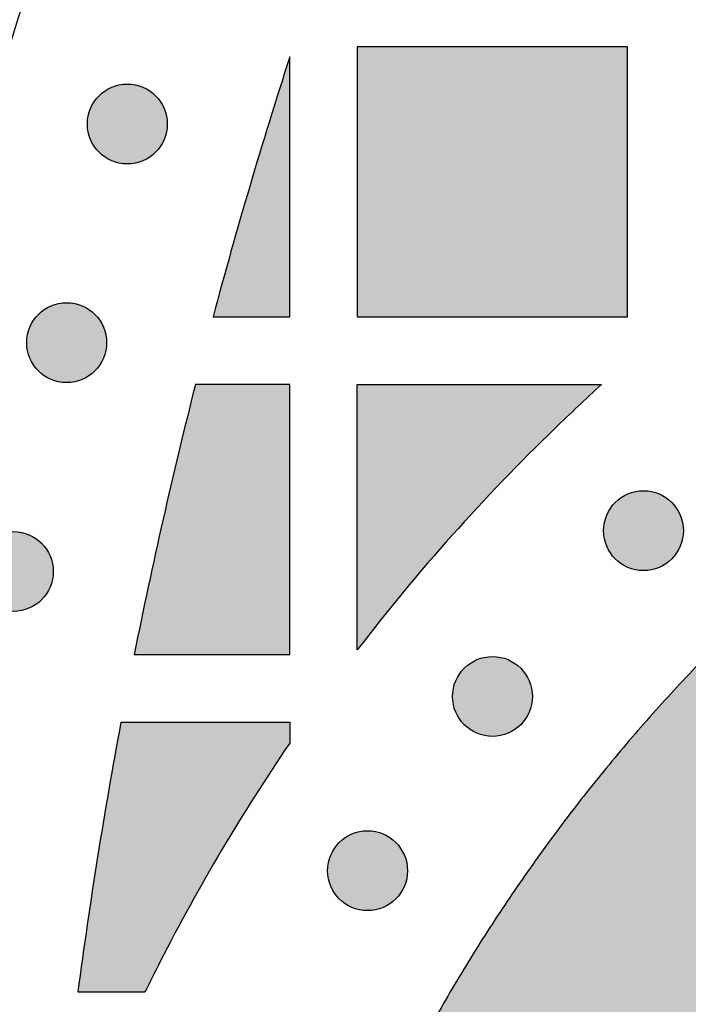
# Model space of a CAD drawing. Header units: millimetres. Extents: x -3873 to -97, y 912 to 4165.
# Tile 138 of 256: x -3567 to -3537, y 1489 to 1533. Entities that reach past the tile are written whole.
import ezdxf

# ---------------------------------------------------------------- set-up
doc = ezdxf.new("R2010")
doc.units = ezdxf.units.MM
doc.layers.add('pattern', color=7, linetype='Continuous', true_color=0x000000)

msp = doc.modelspace()

# ---------------------------------------------------------------- hatches: boundary and pattern name
at = {"layer": 'pattern'}
for points in [[(-3551.608, 1519.425), (-3539.608, 1519.425), (-3539.608, 1531.425), (-3551.608, 1531.425)], [(-3558.015, 1519.425), (-3554.608, 1519.425), (-3554.608, 1530.982), (-3556.385, 1525.225)], [(-3560.565, 1529.253), (-3560.593, 1529.281), (-3560.622, 1529.308), (-3560.652, 1529.334), (-3560.683, 1529.361), (-3560.715, 1529.386), (-3560.747, 1529.412), (-3560.78, 1529.436), (-3560.814, 1529.46), (-3560.849, 1529.484), (-3560.885, 1529.506), (-3560.922, 1529.528), (-3560.959, 1529.55), (-3560.997, 1529.57), (-3561.036, 1529.59), (-3561.075, 1529.609), (-3561.115, 1529.627), (-3561.156, 1529.644), (-3561.197, 1529.66), (-3561.239, 1529.675), (-3561.282, 1529.689), (-3561.325, 1529.702), (-3561.368, 1529.714), (-3561.412, 1529.725), (-3561.456, 1529.735), (-3561.501, 1529.744), (-3561.546, 1529.751), (-3561.591, 1529.758), (-3561.637, 1529.763), (-3561.682, 1529.767), (-3561.728, 1529.77), (-3561.774, 1529.772), (-3561.82, 1529.773), (-3561.866, 1529.772), (-3561.912, 1529.77), (-3561.957, 1529.767), (-3562.003, 1529.763), (-3562.048, 1529.758), (-3562.094, 1529.751), (-3562.139, 1529.744), (-3562.183, 1529.735), (-3562.228, 1529.725), (-3562.272, 1529.714), (-3562.315, 1529.702), (-3562.358, 1529.689), (-3562.4, 1529.675), (-3562.442, 1529.66), (-3562.484, 1529.644), (-3562.524, 1529.627), (-3562.565, 1529.609), (-3562.604, 1529.59), (-3562.643, 1529.57), (-3562.681, 1529.55), (-3562.718, 1529.528), (-3562.755, 1529.506), (-3562.79, 1529.484), (-3562.825, 1529.46), (-3562.859, 1529.436), (-3562.893, 1529.412), (-3562.925, 1529.386), (-3562.957, 1529.361), (-3562.987, 1529.334), (-3563.017, 1529.308), (-3563.046, 1529.281), (-3563.074, 1529.253), (-3563.102, 1529.225), (-3563.129, 1529.196), (-3563.156, 1529.166), (-3563.182, 1529.135), (-3563.208, 1529.104), (-3563.233, 1529.071), (-3563.258, 1529.038), (-3563.282, 1529.004), (-3563.305, 1528.969), (-3563.328, 1528.933), (-3563.35, 1528.897), (-3563.371, 1528.859), (-3563.392, 1528.821), (-3563.411, 1528.783), (-3563.43, 1528.743), (-3563.448, 1528.703), (-3563.465, 1528.662), (-3563.481, 1528.621), (-3563.496, 1528.579), (-3563.51, 1528.537), (-3563.524, 1528.494), (-3563.536, 1528.45), (-3563.547, 1528.406), (-3563.556, 1528.362), (-3563.565, 1528.317), (-3563.573, 1528.272), (-3563.579, 1528.227), (-3563.585, 1528.182), (-3563.589, 1528.136), (-3563.592, 1528.09), (-3563.593, 1528.044), (-3563.594, 1527.998), (-3563.593, 1527.952), (-3563.592, 1527.907), (-3563.589, 1527.861), (-3563.585, 1527.815), (-3563.579, 1527.77), (-3563.573, 1527.724), (-3563.565, 1527.679), (-3563.556, 1527.635), (-3563.547, 1527.59), (-3563.536, 1527.547), (-3563.524, 1527.503), (-3563.51, 1527.46), (-3563.496, 1527.418), (-3563.481, 1527.376), (-3563.465, 1527.334), (-3563.448, 1527.294), (-3563.43, 1527.254), (-3563.411, 1527.214), (-3563.392, 1527.175), (-3563.371, 1527.137), (-3563.35, 1527.1), (-3563.328, 1527.064), (-3563.305, 1527.028), (-3563.282, 1526.993), (-3563.258, 1526.959), (-3563.233, 1526.926), (-3563.208, 1526.893), (-3563.182, 1526.862), (-3563.156, 1526.831), (-3563.129, 1526.801), (-3563.102, 1526.772), (-3563.074, 1526.744), (-3563.046, 1526.716), (-3563.017, 1526.689), (-3562.987, 1526.662), (-3562.957, 1526.636), (-3562.925, 1526.61), (-3562.893, 1526.585), (-3562.859, 1526.56), (-3562.825, 1526.536), (-3562.79, 1526.513), (-3562.755, 1526.49), (-3562.718, 1526.468), (-3562.681, 1526.447), (-3562.643, 1526.426), (-3562.604, 1526.407), (-3562.565, 1526.388), (-3562.524, 1526.37), (-3562.484, 1526.353), (-3562.442, 1526.337), (-3562.4, 1526.322), (-3562.358, 1526.308), (-3562.315, 1526.295), (-3562.272, 1526.283), (-3562.228, 1526.272), (-3562.183, 1526.262), (-3562.139, 1526.253), (-3562.094, 1526.245), (-3562.048, 1526.239), (-3562.003, 1526.234), (-3561.957, 1526.229), (-3561.912, 1526.226), (-3561.866, 1526.225), (-3561.82, 1526.224), (-3561.774, 1526.225), (-3561.728, 1526.226), (-3561.682, 1526.229), (-3561.637, 1526.234), (-3561.591, 1526.239), (-3561.546, 1526.245), (-3561.501, 1526.253), (-3561.456, 1526.262), (-3561.412, 1526.272), (-3561.368, 1526.283), (-3561.325, 1526.295), (-3561.282, 1526.308), (-3561.239, 1526.322), (-3561.197, 1526.337), (-3561.156, 1526.353), (-3561.115, 1526.37), (-3561.075, 1526.388), (-3561.036, 1526.407), (-3560.997, 1526.426), (-3560.959, 1526.447), (-3560.922, 1526.468), (-3560.885, 1526.49), (-3560.849, 1526.513), (-3560.814, 1526.536), (-3560.78, 1526.56), (-3560.747, 1526.585), (-3560.715, 1526.61), (-3560.683, 1526.636), (-3560.652, 1526.662), (-3560.622, 1526.689), (-3560.593, 1526.716), (-3560.565, 1526.744), (-3560.538, 1526.772), (-3560.51, 1526.801), (-3560.484, 1526.831), (-3560.458, 1526.862), (-3560.432, 1526.893), (-3560.407, 1526.926), (-3560.382, 1526.959), (-3560.358, 1526.993), (-3560.334, 1527.028), (-3560.312, 1527.064), (-3560.29, 1527.1), (-3560.268, 1527.137), (-3560.248, 1527.175), (-3560.228, 1527.214), (-3560.209, 1527.254), (-3560.191, 1527.294), (-3560.174, 1527.334), (-3560.158, 1527.376), (-3560.143, 1527.418), (-3560.129, 1527.46), (-3560.116, 1527.503), (-3560.104, 1527.547), (-3560.093, 1527.59), (-3560.083, 1527.635), (-3560.074, 1527.679), (-3560.067, 1527.724), (-3560.06, 1527.77), (-3560.055, 1527.815), (-3560.051, 1527.861), (-3560.048, 1527.907), (-3560.046, 1527.952), (-3560.045, 1527.998), (-3560.046, 1528.044), (-3560.048, 1528.09), (-3560.051, 1528.136), (-3560.055, 1528.182), (-3560.06, 1528.227), (-3560.067, 1528.272), (-3560.074, 1528.317), (-3560.083, 1528.362), (-3560.093, 1528.406), (-3560.104, 1528.45), (-3560.116, 1528.494), (-3560.129, 1528.537), (-3560.143, 1528.579), (-3560.158, 1528.621), (-3560.174, 1528.662), (-3560.191, 1528.703), (-3560.209, 1528.743), (-3560.228, 1528.783), (-3560.248, 1528.821), (-3560.268, 1528.859), (-3560.29, 1528.897), (-3560.312, 1528.933), (-3560.334, 1528.969), (-3560.358, 1529.004), (-3560.382, 1529.038), (-3560.407, 1529.071), (-3560.432, 1529.104), (-3560.458, 1529.135), (-3560.484, 1529.166), (-3560.51, 1529.196), (-3560.538, 1529.225)], [(-3485.043, 1520.891), (-3501.733, 1527.283), (-3503.988, 1526.338), (-3506.224, 1525.337), (-3508.439, 1524.282), (-3510.631, 1523.172), (-3512.799, 1522.008), (-3514.94, 1520.792), (-3517.052, 1519.524), (-3519.134, 1518.204), (-3521.183, 1516.836), (-3523.199, 1515.419), (-3525.178, 1513.954), (-3527.12, 1512.444), (-3529.024, 1510.889), (-3530.886, 1509.292), (-3532.707, 1507.653), (-3534.485, 1505.975), (-3535.621, 1504.853), (-3536.736, 1503.707), (-3537.828, 1502.536), (-3538.897, 1501.342), (-3539.942, 1500.125), (-3540.962, 1498.886), (-3541.957, 1497.625), (-3542.925, 1496.344), (-3543.867, 1495.043), (-3544.782, 1493.723), (-3545.669, 1492.385), (-3546.527, 1491.03), (-3547.357, 1489.658), (-3548.157, 1488.271), (-3548.927, 1486.87), (-3549.668, 1485.455), (-3550.45, 1483.865), (-3551.187, 1482.245), (-3551.878, 1480.597), (-3552.522, 1478.923), (-3553.118, 1477.226), (-3553.664, 1475.507), (-3554.16, 1473.769), (-3554.605, 1472.014), (-3554.998, 1470.244), (-3555.339, 1468.461), (-3555.628, 1466.669), (-3555.864, 1464.868), (-3556.047, 1463.063), (-3556.178, 1461.254), (-3556.256, 1459.445), (-3556.282, 1457.638), (-3556.257, 1455.83), (-3556.181, 1454.021), (-3556.052, 1452.212), (-3555.87, 1450.407), (-3555.636, 1448.606), (-3555.349, 1446.813), (-3555.009, 1445.03), (-3554.618, 1443.26), (-3554.174, 1441.504), (-3553.68, 1439.766), (-3553.135, 1438.047), (-3552.541, 1436.349), (-3551.898, 1434.675), (-3551.208, 1433.026), (-3550.473, 1431.406), (-3549.692, 1429.814), (-3548.953, 1428.399), (-3548.184, 1426.997), (-3547.385, 1425.61), (-3546.556, 1424.237), (-3545.699, 1422.882), (-3544.813, 1421.543), (-3543.9, 1420.222), (-3542.959, 1418.92), (-3541.992, 1417.638), (-3540.998, 1416.377), (-3539.979, 1415.136), (-3538.935, 1413.918), (-3537.867, 1412.723), (-3536.776, 1411.552), (-3535.662, 1410.404), (-3534.527, 1409.281), (-3532.751, 1407.602), (-3530.931, 1405.961), (-3529.07, 1404.362), (-3527.168, 1402.806), (-3525.227, 1401.294), (-3523.249, 1399.828), (-3521.235, 1398.409), (-3519.187, 1397.039), (-3517.106, 1395.718), (-3514.995, 1394.448), (-3512.855, 1393.229), (-3510.688, 1392.064), (-3508.497, 1390.952), (-3506.283, 1389.894), (-3504.048, 1388.892), (-3501.794, 1387.945), (-3485.099, 1394.322), (-3497.278, 1399.063), (-3499.268, 1399.899), (-3501.241, 1400.784), (-3503.196, 1401.718), (-3505.131, 1402.699), (-3507.044, 1403.728), (-3508.933, 1404.804), (-3510.797, 1405.925), (-3512.634, 1407.092), (-3514.442, 1408.302), (-3516.22, 1409.554), (-3517.967, 1410.849), (-3519.681, 1412.184), (-3521.36, 1413.558), (-3523.003, 1414.969), (-3524.609, 1416.418), (-3526.178, 1417.901), (-3527.137, 1418.85), (-3528.079, 1419.82), (-3529.001, 1420.81), (-3529.904, 1421.821), (-3530.787, 1422.851), (-3531.648, 1423.899), (-3532.488, 1424.966), (-3533.306, 1426.049), (-3534.102, 1427.15), (-3534.874, 1428.267), (-3535.623, 1429.398), (-3536.348, 1430.545), (-3537.048, 1431.705), (-3537.723, 1432.878), (-3538.374, 1434.063), (-3538.999, 1435.259), (-3539.624, 1436.535), (-3540.214, 1437.835), (-3540.767, 1439.158), (-3541.282, 1440.502), (-3541.758, 1441.865), (-3542.195, 1443.246), (-3542.591, 1444.644), (-3542.947, 1446.055), (-3543.261, 1447.479), (-3543.533, 1448.913), (-3543.764, 1450.356), (-3543.952, 1451.806), (-3544.097, 1453.26), (-3544.201, 1454.717), (-3544.262, 1456.175), (-3544.282, 1457.633), (-3544.261, 1459.09), (-3544.198, 1460.548), (-3544.093, 1462.005), (-3543.946, 1463.459), (-3543.757, 1464.908), (-3543.526, 1466.351), (-3543.252, 1467.785), (-3542.937, 1469.209), (-3542.58, 1470.62), (-3542.183, 1472.017), (-3541.745, 1473.398), (-3541.267, 1474.761), (-3540.751, 1476.104), (-3540.197, 1477.426), (-3539.606, 1478.726), (-3538.979, 1480.001), (-3538.353, 1481.197), (-3537.702, 1482.381), (-3537.025, 1483.554), (-3536.324, 1484.713), (-3535.598, 1485.859), (-3534.849, 1486.99), (-3534.075, 1488.106), (-3533.279, 1489.206), (-3532.46, 1490.289), (-3531.619, 1491.355), (-3530.756, 1492.403), (-3529.873, 1493.432), (-3528.969, 1494.441), (-3528.046, 1495.431), (-3527.104, 1496.4), (-3526.143, 1497.349), (-3524.574, 1498.83), (-3522.966, 1500.277), (-3521.321, 1501.687), (-3519.641, 1503.06), (-3517.926, 1504.393), (-3516.179, 1505.686), (-3514.399, 1506.937), (-3512.59, 1508.146), (-3510.752, 1509.31), (-3508.887, 1510.43), (-3506.997, 1511.504), (-3505.083, 1512.531), (-3503.147, 1513.511), (-3501.191, 1514.443), (-3499.217, 1515.327), (-3497.227, 1516.161)], [(-3563.26, 1519.541), (-3563.288, 1519.568), (-3563.317, 1519.595), (-3563.347, 1519.622), (-3563.378, 1519.648), (-3563.41, 1519.674), (-3563.442, 1519.699), (-3563.475, 1519.724), (-3563.509, 1519.748), (-3563.544, 1519.771), (-3563.58, 1519.794), (-3563.617, 1519.816), (-3563.654, 1519.837), (-3563.692, 1519.858), (-3563.731, 1519.878), (-3563.77, 1519.896), (-3563.81, 1519.914), (-3563.851, 1519.931), (-3563.892, 1519.948), (-3563.934, 1519.963), (-3563.977, 1519.977), (-3564.02, 1519.99), (-3564.063, 1520.002), (-3564.107, 1520.013), (-3564.151, 1520.023), (-3564.196, 1520.031), (-3564.241, 1520.039), (-3564.286, 1520.046), (-3564.332, 1520.051), (-3564.377, 1520.055), (-3564.423, 1520.058), (-3564.469, 1520.06), (-3564.515, 1520.06), (-3564.561, 1520.06), (-3564.607, 1520.058), (-3564.652, 1520.055), (-3564.698, 1520.051), (-3564.743, 1520.046), (-3564.789, 1520.039), (-3564.834, 1520.031), (-3564.878, 1520.023), (-3564.923, 1520.013), (-3564.967, 1520.002), (-3565.01, 1519.99), (-3565.053, 1519.977), (-3565.095, 1519.963), (-3565.137, 1519.948), (-3565.179, 1519.931), (-3565.219, 1519.914), (-3565.26, 1519.896), (-3565.299, 1519.878), (-3565.338, 1519.858), (-3565.376, 1519.837), (-3565.413, 1519.816), (-3565.45, 1519.794), (-3565.485, 1519.771), (-3565.52, 1519.748), (-3565.554, 1519.724), (-3565.588, 1519.699), (-3565.62, 1519.674), (-3565.652, 1519.648), (-3565.682, 1519.622), (-3565.712, 1519.595), (-3565.741, 1519.568), (-3565.769, 1519.541), (-3565.797, 1519.513), (-3565.824, 1519.484), (-3565.851, 1519.454), (-3565.877, 1519.423), (-3565.903, 1519.391), (-3565.928, 1519.359), (-3565.953, 1519.326), (-3565.977, 1519.291), (-3566, 1519.257), (-3566.023, 1519.221), (-3566.045, 1519.184), (-3566.066, 1519.147), (-3566.087, 1519.109), (-3566.106, 1519.07), (-3566.125, 1519.031), (-3566.143, 1518.991), (-3566.16, 1518.95), (-3566.176, 1518.909), (-3566.191, 1518.867), (-3566.205, 1518.824), (-3566.219, 1518.781), (-3566.231, 1518.738), (-3566.242, 1518.694), (-3566.251, 1518.65), (-3566.26, 1518.605), (-3566.268, 1518.56), (-3566.274, 1518.515), (-3566.28, 1518.469), (-3566.284, 1518.424), (-3566.287, 1518.378), (-3566.288, 1518.332), (-3566.289, 1518.286), (-3566.288, 1518.24), (-3566.287, 1518.194), (-3566.284, 1518.148), (-3566.28, 1518.103), (-3566.274, 1518.057), (-3566.268, 1518.012), (-3566.26, 1517.967), (-3566.251, 1517.922), (-3566.242, 1517.878), (-3566.231, 1517.834), (-3566.219, 1517.791), (-3566.205, 1517.748), (-3566.191, 1517.705), (-3566.176, 1517.663), (-3566.16, 1517.622), (-3566.143, 1517.581), (-3566.125, 1517.541), (-3566.106, 1517.502), (-3566.087, 1517.463), (-3566.066, 1517.425), (-3566.045, 1517.388), (-3566.023, 1517.351), (-3566, 1517.316), (-3565.977, 1517.281), (-3565.953, 1517.247), (-3565.928, 1517.213), (-3565.903, 1517.181), (-3565.877, 1517.149), (-3565.851, 1517.119), (-3565.824, 1517.089), (-3565.797, 1517.06), (-3565.769, 1517.031), (-3565.741, 1517.004), (-3565.712, 1516.977), (-3565.682, 1516.95), (-3565.652, 1516.924), (-3565.62, 1516.898), (-3565.588, 1516.873), (-3565.554, 1516.848), (-3565.52, 1516.824), (-3565.485, 1516.801), (-3565.45, 1516.778), (-3565.413, 1516.756), (-3565.376, 1516.735), (-3565.338, 1516.714), (-3565.299, 1516.694), (-3565.26, 1516.676), (-3565.219, 1516.658), (-3565.179, 1516.641), (-3565.137, 1516.625), (-3565.095, 1516.609), (-3565.053, 1516.595), (-3565.01, 1516.582), (-3564.967, 1516.57), (-3564.923, 1516.559), (-3564.878, 1516.549), (-3564.834, 1516.541), (-3564.789, 1516.533), (-3564.743, 1516.527), (-3564.698, 1516.521), (-3564.652, 1516.517), (-3564.607, 1516.514), (-3564.561, 1516.512), (-3564.515, 1516.512), (-3564.469, 1516.512), (-3564.423, 1516.514), (-3564.377, 1516.517), (-3564.332, 1516.521), (-3564.286, 1516.527), (-3564.241, 1516.533), (-3564.196, 1516.541), (-3564.151, 1516.549), (-3564.107, 1516.559), (-3564.063, 1516.57), (-3564.02, 1516.582), (-3563.977, 1516.595), (-3563.934, 1516.609), (-3563.892, 1516.625), (-3563.851, 1516.641), (-3563.81, 1516.658), (-3563.77, 1516.676), (-3563.731, 1516.694), (-3563.692, 1516.714), (-3563.654, 1516.735), (-3563.617, 1516.756), (-3563.58, 1516.778), (-3563.544, 1516.801), (-3563.509, 1516.824), (-3563.475, 1516.848), (-3563.442, 1516.873), (-3563.41, 1516.898), (-3563.378, 1516.924), (-3563.347, 1516.95), (-3563.317, 1516.977), (-3563.288, 1517.004), (-3563.26, 1517.031), (-3563.233, 1517.06), (-3563.205, 1517.089), (-3563.179, 1517.119), (-3563.153, 1517.149), (-3563.127, 1517.181), (-3563.102, 1517.213), (-3563.077, 1517.247), (-3563.053, 1517.281), (-3563.029, 1517.316), (-3563.007, 1517.351), (-3562.985, 1517.388), (-3562.963, 1517.425), (-3562.943, 1517.463), (-3562.923, 1517.502), (-3562.904, 1517.541), (-3562.886, 1517.581), (-3562.869, 1517.622), (-3562.853, 1517.663), (-3562.838, 1517.705), (-3562.824, 1517.748), (-3562.811, 1517.791), (-3562.799, 1517.834), (-3562.788, 1517.878), (-3562.778, 1517.922), (-3562.769, 1517.967), (-3562.762, 1518.012), (-3562.755, 1518.057), (-3562.75, 1518.103), (-3562.746, 1518.148), (-3562.743, 1518.194), (-3562.741, 1518.24), (-3562.74, 1518.286), (-3562.741, 1518.332), (-3562.743, 1518.378), (-3562.746, 1518.424), (-3562.75, 1518.469), (-3562.755, 1518.515), (-3562.762, 1518.56), (-3562.769, 1518.605), (-3562.778, 1518.65), (-3562.788, 1518.694), (-3562.799, 1518.738), (-3562.811, 1518.781), (-3562.824, 1518.824), (-3562.838, 1518.867), (-3562.853, 1518.909), (-3562.869, 1518.95), (-3562.886, 1518.991), (-3562.904, 1519.031), (-3562.923, 1519.07), (-3562.943, 1519.109), (-3562.963, 1519.147), (-3562.985, 1519.184), (-3563.007, 1519.221), (-3563.029, 1519.257), (-3563.053, 1519.291), (-3563.077, 1519.326), (-3563.102, 1519.359), (-3563.127, 1519.391), (-3563.153, 1519.423), (-3563.179, 1519.454), (-3563.205, 1519.484), (-3563.233, 1519.513)], [(-3558.797, 1516.425), (-3560.232, 1510.443), (-3561.513, 1504.425), (-3554.608, 1504.425), (-3554.608, 1516.425)], [(-3540.769, 1516.425), (-3542.826, 1514.485), (-3544.001, 1513.327), (-3545.155, 1512.148), (-3546.288, 1510.947), (-3547.398, 1509.726), (-3548.486, 1508.484), (-3549.551, 1507.222), (-3550.591, 1505.942), (-3551.608, 1504.643), (-3551.608, 1516.425)], [(-3537.647, 1511.186), (-3537.676, 1511.214), (-3537.705, 1511.241), (-3537.735, 1511.268), (-3537.765, 1511.294), (-3537.797, 1511.32), (-3537.829, 1511.345), (-3537.863, 1511.37), (-3537.897, 1511.394), (-3537.932, 1511.417), (-3537.967, 1511.44), (-3538.004, 1511.462), (-3538.041, 1511.483), (-3538.079, 1511.504), (-3538.118, 1511.523), (-3538.157, 1511.542), (-3538.197, 1511.56), (-3538.238, 1511.577), (-3538.279, 1511.593), (-3538.321, 1511.608), (-3538.364, 1511.623), (-3538.407, 1511.636), (-3538.45, 1511.648), (-3538.494, 1511.659), (-3538.538, 1511.669), (-3538.583, 1511.677), (-3538.628, 1511.685), (-3538.673, 1511.691), (-3538.719, 1511.697), (-3538.764, 1511.701), (-3538.81, 1511.704), (-3538.856, 1511.706), (-3538.902, 1511.706), (-3538.948, 1511.706), (-3538.994, 1511.704), (-3539.04, 1511.701), (-3539.085, 1511.697), (-3539.131, 1511.691), (-3539.176, 1511.685), (-3539.221, 1511.677), (-3539.266, 1511.669), (-3539.31, 1511.659), (-3539.354, 1511.648), (-3539.397, 1511.636), (-3539.44, 1511.623), (-3539.483, 1511.608), (-3539.525, 1511.593), (-3539.566, 1511.577), (-3539.607, 1511.56), (-3539.647, 1511.542), (-3539.686, 1511.523), (-3539.725, 1511.504), (-3539.763, 1511.483), (-3539.8, 1511.462), (-3539.837, 1511.44), (-3539.873, 1511.417), (-3539.907, 1511.394), (-3539.942, 1511.37), (-3539.975, 1511.345), (-3540.007, 1511.32), (-3540.039, 1511.294), (-3540.07, 1511.268), (-3540.1, 1511.241), (-3540.129, 1511.214), (-3540.157, 1511.186), (-3540.184, 1511.158), (-3540.211, 1511.129), (-3540.238, 1511.099), (-3540.264, 1511.069), (-3540.29, 1511.037), (-3540.315, 1511.005), (-3540.34, 1510.971), (-3540.364, 1510.937), (-3540.387, 1510.902), (-3540.41, 1510.867), (-3540.432, 1510.83), (-3540.453, 1510.793), (-3540.474, 1510.755), (-3540.494, 1510.716), (-3540.512, 1510.677), (-3540.53, 1510.637), (-3540.547, 1510.596), (-3540.564, 1510.555), (-3540.579, 1510.513), (-3540.593, 1510.47), (-3540.606, 1510.427), (-3540.618, 1510.384), (-3540.629, 1510.34), (-3540.639, 1510.295), (-3540.647, 1510.251), (-3540.655, 1510.206), (-3540.662, 1510.161), (-3540.667, 1510.115), (-3540.671, 1510.069), (-3540.674, 1510.024), (-3540.676, 1509.978), (-3540.676, 1509.932), (-3540.676, 1509.886), (-3540.674, 1509.84), (-3540.671, 1509.794), (-3540.667, 1509.749), (-3540.662, 1509.703), (-3540.655, 1509.658), (-3540.647, 1509.613), (-3540.639, 1509.568), (-3540.629, 1509.524), (-3540.618, 1509.48), (-3540.606, 1509.437), (-3540.593, 1509.394), (-3540.579, 1509.351), (-3540.564, 1509.309), (-3540.547, 1509.268), (-3540.53, 1509.227), (-3540.512, 1509.187), (-3540.494, 1509.148), (-3540.474, 1509.109), (-3540.453, 1509.071), (-3540.432, 1509.034), (-3540.41, 1508.997), (-3540.387, 1508.961), (-3540.364, 1508.926), (-3540.34, 1508.892), (-3540.315, 1508.859), (-3540.29, 1508.827), (-3540.264, 1508.795), (-3540.238, 1508.764), (-3540.211, 1508.734), (-3540.184, 1508.705), (-3540.157, 1508.677), (-3540.129, 1508.65), (-3540.1, 1508.623), (-3540.07, 1508.596), (-3540.039, 1508.57), (-3540.007, 1508.544), (-3539.975, 1508.519), (-3539.942, 1508.494), (-3539.907, 1508.47), (-3539.873, 1508.446), (-3539.837, 1508.424), (-3539.8, 1508.402), (-3539.763, 1508.38), (-3539.725, 1508.36), (-3539.686, 1508.34), (-3539.647, 1508.321), (-3539.607, 1508.304), (-3539.566, 1508.286), (-3539.525, 1508.27), (-3539.483, 1508.255), (-3539.44, 1508.241), (-3539.397, 1508.228), (-3539.354, 1508.216), (-3539.31, 1508.205), (-3539.266, 1508.195), (-3539.221, 1508.186), (-3539.176, 1508.179), (-3539.131, 1508.172), (-3539.085, 1508.167), (-3539.04, 1508.163), (-3538.994, 1508.16), (-3538.948, 1508.158), (-3538.902, 1508.158), (-3538.856, 1508.158), (-3538.81, 1508.16), (-3538.764, 1508.163), (-3538.719, 1508.167), (-3538.673, 1508.172), (-3538.628, 1508.179), (-3538.583, 1508.186), (-3538.538, 1508.195), (-3538.494, 1508.205), (-3538.45, 1508.216), (-3538.407, 1508.228), (-3538.364, 1508.241), (-3538.321, 1508.255), (-3538.279, 1508.27), (-3538.238, 1508.286), (-3538.197, 1508.304), (-3538.157, 1508.321), (-3538.118, 1508.34), (-3538.079, 1508.36), (-3538.041, 1508.38), (-3538.004, 1508.402), (-3537.967, 1508.424), (-3537.932, 1508.446), (-3537.897, 1508.47), (-3537.863, 1508.494), (-3537.829, 1508.519), (-3537.797, 1508.544), (-3537.765, 1508.57), (-3537.735, 1508.596), (-3537.705, 1508.623), (-3537.676, 1508.65), (-3537.647, 1508.677), (-3537.62, 1508.705), (-3537.593, 1508.734), (-3537.566, 1508.764), (-3537.54, 1508.795), (-3537.514, 1508.827), (-3537.489, 1508.859), (-3537.464, 1508.892), (-3537.44, 1508.926), (-3537.417, 1508.961), (-3537.394, 1508.997), (-3537.372, 1509.034), (-3537.351, 1509.071), (-3537.33, 1509.109), (-3537.31, 1509.148), (-3537.292, 1509.187), (-3537.274, 1509.227), (-3537.257, 1509.268), (-3537.241, 1509.309), (-3537.225, 1509.351), (-3537.211, 1509.394), (-3537.198, 1509.437), (-3537.186, 1509.48), (-3537.175, 1509.524), (-3537.165, 1509.568), (-3537.157, 1509.613), (-3537.149, 1509.658), (-3537.143, 1509.703), (-3537.137, 1509.749), (-3537.133, 1509.794), (-3537.13, 1509.84), (-3537.128, 1509.886), (-3537.128, 1509.932), (-3537.128, 1509.978), (-3537.13, 1510.024), (-3537.133, 1510.069), (-3537.137, 1510.115), (-3537.143, 1510.161), (-3537.149, 1510.206), (-3537.157, 1510.251), (-3537.165, 1510.295), (-3537.175, 1510.34), (-3537.186, 1510.384), (-3537.198, 1510.427), (-3537.211, 1510.47), (-3537.225, 1510.513), (-3537.241, 1510.555), (-3537.257, 1510.596), (-3537.274, 1510.637), (-3537.292, 1510.677), (-3537.31, 1510.716), (-3537.33, 1510.755), (-3537.351, 1510.793), (-3537.372, 1510.83), (-3537.394, 1510.867), (-3537.417, 1510.902), (-3537.44, 1510.937), (-3537.464, 1510.971), (-3537.489, 1511.005), (-3537.514, 1511.037), (-3537.54, 1511.069), (-3537.566, 1511.099), (-3537.593, 1511.129), (-3537.62, 1511.158)], [(-3565.626, 1509.372), (-3565.655, 1509.4), (-3565.684, 1509.427), (-3565.714, 1509.453), (-3565.744, 1509.48), (-3565.776, 1509.505), (-3565.808, 1509.531), (-3565.842, 1509.555), (-3565.876, 1509.579), (-3565.911, 1509.603), (-3565.946, 1509.625), (-3565.983, 1509.647), (-3566.02, 1509.669), (-3566.058, 1509.689), (-3566.097, 1509.709), (-3566.136, 1509.728), (-3566.176, 1509.746), (-3566.217, 1509.763), (-3566.258, 1509.779), (-3566.3, 1509.794), (-3566.343, 1509.808), (-3566.386, 1509.821), (-3566.429, 1509.833), (-3566.473, 1509.844), (-3566.518, 1509.854), (-3566.562, 1509.863), (-3566.607, 1509.87), (-3566.652, 1509.877), (-3566.698, 1509.882), (-3566.744, 1509.886), (-3566.789, 1509.889), (-3566.835, 1509.891), (-3566.881, 1509.892), (-3566.927, 1509.891), (-3566.973, 1509.889), (-3567.019, 1509.886), (-3567.064, 1509.882), (-3567.11, 1509.877), (-3567.155, 1509.87), (-3567.2, 1509.863), (-3567.245, 1509.854), (-3567.289, 1509.844), (-3567.333, 1509.833), (-3567.376, 1509.821), (-3567.419, 1509.808), (-3567.462, 1509.794), (-3567.504, 1509.779), (-3567.545, 1509.763), (-3567.586, 1509.746), (-3567.626, 1509.728), (-3567.665, 1509.709), (-3567.704, 1509.689), (-3567.742, 1509.669), (-3567.779, 1509.647), (-3567.816, 1509.625), (-3567.852, 1509.603), (-3567.886, 1509.579), (-3567.921, 1509.555), (-3567.954, 1509.531), (-3567.986, 1509.505), (-3568.018, 1509.48), (-3568.049, 1509.453), (-3568.079, 1509.427), (-3568.108, 1509.4), (-3568.136, 1509.372), (-3568.163, 1509.344), (-3568.19, 1509.315), (-3568.217, 1509.285), (-3568.243, 1509.254), (-3568.269, 1509.223), (-3568.294, 1509.19), (-3568.319, 1509.157), (-3568.343, 1509.123), (-3568.366, 1509.088), (-3568.389, 1509.052), (-3568.411, 1509.016), (-3568.433, 1508.978), (-3568.453, 1508.94), (-3568.473, 1508.902), (-3568.492, 1508.862), (-3568.509, 1508.822), (-3568.526, 1508.781), (-3568.543, 1508.74), (-3568.558, 1508.698), (-3568.572, 1508.656), (-3568.585, 1508.613), (-3568.597, 1508.569), (-3568.608, 1508.525), (-3568.618, 1508.481), (-3568.627, 1508.436), (-3568.634, 1508.391), (-3568.641, 1508.346), (-3568.646, 1508.301), (-3568.65, 1508.255), (-3568.653, 1508.209), (-3568.655, 1508.163), (-3568.655, 1508.117), (-3568.655, 1508.071), (-3568.653, 1508.026), (-3568.65, 1507.98), (-3568.646, 1507.934), (-3568.641, 1507.889), (-3568.634, 1507.843), (-3568.627, 1507.798), (-3568.618, 1507.754), (-3568.608, 1507.709), (-3568.597, 1507.666), (-3568.585, 1507.622), (-3568.572, 1507.579), (-3568.558, 1507.537), (-3568.543, 1507.495), (-3568.526, 1507.453), (-3568.509, 1507.413), (-3568.492, 1507.373), (-3568.473, 1507.333), (-3568.453, 1507.294), (-3568.433, 1507.256), (-3568.411, 1507.219), (-3568.389, 1507.183), (-3568.366, 1507.147), (-3568.343, 1507.112), (-3568.319, 1507.078), (-3568.294, 1507.045), (-3568.269, 1507.012), (-3568.243, 1506.981), (-3568.217, 1506.95), (-3568.19, 1506.92), (-3568.163, 1506.891), (-3568.136, 1506.863), (-3568.108, 1506.835), (-3568.079, 1506.808), (-3568.049, 1506.781), (-3568.018, 1506.755), (-3567.986, 1506.729), (-3567.954, 1506.704), (-3567.921, 1506.679), (-3567.886, 1506.655), (-3567.852, 1506.632), (-3567.816, 1506.609), (-3567.779, 1506.587), (-3567.742, 1506.566), (-3567.704, 1506.545), (-3567.665, 1506.526), (-3567.626, 1506.507), (-3567.586, 1506.489), (-3567.545, 1506.472), (-3567.504, 1506.456), (-3567.462, 1506.441), (-3567.419, 1506.427), (-3567.376, 1506.414), (-3567.333, 1506.402), (-3567.289, 1506.391), (-3567.245, 1506.381), (-3567.2, 1506.372), (-3567.155, 1506.364), (-3567.11, 1506.358), (-3567.064, 1506.353), (-3567.019, 1506.348), (-3566.973, 1506.345), (-3566.927, 1506.344), (-3566.881, 1506.343), (-3566.835, 1506.344), (-3566.789, 1506.345), (-3566.744, 1506.348), (-3566.698, 1506.353), (-3566.652, 1506.358), (-3566.607, 1506.364), (-3566.562, 1506.372), (-3566.518, 1506.381), (-3566.473, 1506.391), (-3566.429, 1506.402), (-3566.386, 1506.414), (-3566.343, 1506.427), (-3566.3, 1506.441), (-3566.258, 1506.456), (-3566.217, 1506.472), (-3566.176, 1506.489), (-3566.136, 1506.507), (-3566.097, 1506.526), (-3566.058, 1506.545), (-3566.02, 1506.566), (-3565.983, 1506.587), (-3565.946, 1506.609), (-3565.911, 1506.632), (-3565.876, 1506.655), (-3565.842, 1506.679), (-3565.808, 1506.704), (-3565.776, 1506.729), (-3565.744, 1506.755), (-3565.714, 1506.781), (-3565.684, 1506.808), (-3565.655, 1506.835), (-3565.626, 1506.863), (-3565.599, 1506.891), (-3565.572, 1506.92), (-3565.545, 1506.95), (-3565.519, 1506.981), (-3565.493, 1507.012), (-3565.468, 1507.045), (-3565.443, 1507.078), (-3565.419, 1507.112), (-3565.396, 1507.147), (-3565.373, 1507.183), (-3565.351, 1507.219), (-3565.33, 1507.256), (-3565.309, 1507.294), (-3565.29, 1507.333), (-3565.271, 1507.373), (-3565.253, 1507.413), (-3565.236, 1507.453), (-3565.22, 1507.495), (-3565.205, 1507.537), (-3565.19, 1507.579), (-3565.177, 1507.622), (-3565.165, 1507.666), (-3565.154, 1507.709), (-3565.144, 1507.754), (-3565.136, 1507.798), (-3565.128, 1507.843), (-3565.122, 1507.889), (-3565.116, 1507.934), (-3565.112, 1507.98), (-3565.109, 1508.026), (-3565.107, 1508.071), (-3565.107, 1508.117), (-3565.107, 1508.163), (-3565.109, 1508.209), (-3565.112, 1508.255), (-3565.116, 1508.301), (-3565.122, 1508.346), (-3565.128, 1508.391), (-3565.136, 1508.436), (-3565.144, 1508.481), (-3565.154, 1508.525), (-3565.165, 1508.569), (-3565.177, 1508.613), (-3565.19, 1508.656), (-3565.205, 1508.698), (-3565.22, 1508.74), (-3565.236, 1508.781), (-3565.253, 1508.822), (-3565.271, 1508.862), (-3565.29, 1508.902), (-3565.309, 1508.94), (-3565.33, 1508.978), (-3565.351, 1509.016), (-3565.373, 1509.052), (-3565.396, 1509.088), (-3565.419, 1509.123), (-3565.443, 1509.157), (-3565.468, 1509.19), (-3565.493, 1509.223), (-3565.519, 1509.254), (-3565.545, 1509.285), (-3565.572, 1509.315), (-3565.599, 1509.344)], [(-3544.352, 1503.821), (-3544.38, 1503.849), (-3544.409, 1503.876), (-3544.439, 1503.903), (-3544.47, 1503.929), (-3544.502, 1503.955), (-3544.534, 1503.98), (-3544.567, 1504.005), (-3544.601, 1504.029), (-3544.636, 1504.052), (-3544.672, 1504.075), (-3544.708, 1504.097), (-3544.746, 1504.118), (-3544.784, 1504.139), (-3544.822, 1504.158), (-3544.862, 1504.177), (-3544.902, 1504.195), (-3544.943, 1504.212), (-3544.984, 1504.228), (-3545.026, 1504.243), (-3545.069, 1504.257), (-3545.111, 1504.271), (-3545.155, 1504.283), (-3545.199, 1504.294), (-3545.243, 1504.303), (-3545.288, 1504.312), (-3545.333, 1504.32), (-3545.378, 1504.326), (-3545.423, 1504.332), (-3545.469, 1504.336), (-3545.515, 1504.339), (-3545.561, 1504.34), (-3545.607, 1504.341), (-3545.653, 1504.34), (-3545.699, 1504.339), (-3545.744, 1504.336), (-3545.79, 1504.332), (-3545.835, 1504.326), (-3545.881, 1504.32), (-3545.926, 1504.312), (-3545.97, 1504.303), (-3546.015, 1504.294), (-3546.058, 1504.283), (-3546.102, 1504.271), (-3546.145, 1504.257), (-3546.187, 1504.243), (-3546.229, 1504.228), (-3546.271, 1504.212), (-3546.311, 1504.195), (-3546.352, 1504.177), (-3546.391, 1504.158), (-3546.43, 1504.139), (-3546.468, 1504.118), (-3546.505, 1504.097), (-3546.541, 1504.075), (-3546.577, 1504.052), (-3546.612, 1504.029), (-3546.646, 1504.005), (-3546.679, 1503.98), (-3546.712, 1503.955), (-3546.744, 1503.929), (-3546.774, 1503.903), (-3546.804, 1503.876), (-3546.833, 1503.849), (-3546.861, 1503.821), (-3546.889, 1503.793), (-3546.916, 1503.764), (-3546.943, 1503.734), (-3546.969, 1503.704), (-3546.995, 1503.672), (-3547.02, 1503.64), (-3547.045, 1503.606), (-3547.069, 1503.572), (-3547.092, 1503.537), (-3547.115, 1503.501), (-3547.137, 1503.465), (-3547.158, 1503.428), (-3547.179, 1503.39), (-3547.198, 1503.351), (-3547.217, 1503.312), (-3547.235, 1503.271), (-3547.252, 1503.231), (-3547.268, 1503.189), (-3547.283, 1503.147), (-3547.297, 1503.105), (-3547.311, 1503.062), (-3547.323, 1503.019), (-3547.334, 1502.975), (-3547.343, 1502.93), (-3547.352, 1502.886), (-3547.36, 1502.841), (-3547.366, 1502.795), (-3547.372, 1502.75), (-3547.376, 1502.704), (-3547.379, 1502.659), (-3547.38, 1502.613), (-3547.381, 1502.567), (-3547.38, 1502.521), (-3547.379, 1502.475), (-3547.376, 1502.429), (-3547.372, 1502.384), (-3547.366, 1502.338), (-3547.36, 1502.293), (-3547.352, 1502.248), (-3547.343, 1502.203), (-3547.334, 1502.159), (-3547.323, 1502.115), (-3547.311, 1502.072), (-3547.297, 1502.029), (-3547.283, 1501.986), (-3547.268, 1501.944), (-3547.252, 1501.903), (-3547.235, 1501.862), (-3547.217, 1501.822), (-3547.198, 1501.783), (-3547.179, 1501.744), (-3547.158, 1501.706), (-3547.137, 1501.669), (-3547.115, 1501.632), (-3547.092, 1501.596), (-3547.069, 1501.561), (-3547.045, 1501.527), (-3547.02, 1501.494), (-3546.995, 1501.462), (-3546.969, 1501.43), (-3546.943, 1501.399), (-3546.916, 1501.369), (-3546.889, 1501.34), (-3546.861, 1501.312), (-3546.833, 1501.285), (-3546.804, 1501.257), (-3546.774, 1501.231), (-3546.744, 1501.204), (-3546.712, 1501.179), (-3546.679, 1501.153), (-3546.646, 1501.129), (-3546.612, 1501.105), (-3546.577, 1501.081), (-3546.541, 1501.059), (-3546.505, 1501.037), (-3546.468, 1501.015), (-3546.43, 1500.995), (-3546.391, 1500.975), (-3546.352, 1500.956), (-3546.311, 1500.938), (-3546.271, 1500.921), (-3546.229, 1500.905), (-3546.187, 1500.89), (-3546.145, 1500.876), (-3546.102, 1500.863), (-3546.058, 1500.851), (-3546.015, 1500.84), (-3545.97, 1500.83), (-3545.926, 1500.821), (-3545.881, 1500.814), (-3545.835, 1500.807), (-3545.79, 1500.802), (-3545.744, 1500.798), (-3545.699, 1500.795), (-3545.653, 1500.793), (-3545.607, 1500.792), (-3545.561, 1500.793), (-3545.515, 1500.795), (-3545.469, 1500.798), (-3545.423, 1500.802), (-3545.378, 1500.807), (-3545.333, 1500.814), (-3545.288, 1500.821), (-3545.243, 1500.83), (-3545.199, 1500.84), (-3545.155, 1500.851), (-3545.111, 1500.863), (-3545.069, 1500.876), (-3545.026, 1500.89), (-3544.984, 1500.905), (-3544.943, 1500.921), (-3544.902, 1500.938), (-3544.862, 1500.956), (-3544.822, 1500.975), (-3544.784, 1500.995), (-3544.746, 1501.015), (-3544.708, 1501.037), (-3544.672, 1501.059), (-3544.636, 1501.081), (-3544.601, 1501.105), (-3544.567, 1501.129), (-3544.534, 1501.153), (-3544.502, 1501.179), (-3544.47, 1501.204), (-3544.439, 1501.231), (-3544.409, 1501.257), (-3544.38, 1501.285), (-3544.352, 1501.312), (-3544.325, 1501.34), (-3544.297, 1501.369), (-3544.271, 1501.399), (-3544.244, 1501.43), (-3544.219, 1501.462), (-3544.193, 1501.494), (-3544.169, 1501.527), (-3544.145, 1501.561), (-3544.121, 1501.596), (-3544.099, 1501.632), (-3544.077, 1501.669), (-3544.055, 1501.706), (-3544.035, 1501.744), (-3544.015, 1501.783), (-3543.996, 1501.822), (-3543.978, 1501.862), (-3543.961, 1501.903), (-3543.945, 1501.944), (-3543.93, 1501.986), (-3543.916, 1502.029), (-3543.903, 1502.072), (-3543.891, 1502.115), (-3543.88, 1502.159), (-3543.87, 1502.203), (-3543.861, 1502.248), (-3543.854, 1502.293), (-3543.847, 1502.338), (-3543.842, 1502.384), (-3543.838, 1502.429), (-3543.835, 1502.475), (-3543.833, 1502.521), (-3543.832, 1502.567), (-3543.833, 1502.613), (-3543.835, 1502.659), (-3543.838, 1502.704), (-3543.842, 1502.75), (-3543.847, 1502.795), (-3543.854, 1502.841), (-3543.861, 1502.886), (-3543.87, 1502.93), (-3543.88, 1502.975), (-3543.891, 1503.019), (-3543.903, 1503.062), (-3543.916, 1503.105), (-3543.93, 1503.147), (-3543.945, 1503.189), (-3543.961, 1503.231), (-3543.978, 1503.271), (-3543.996, 1503.312), (-3544.015, 1503.351), (-3544.035, 1503.39), (-3544.055, 1503.428), (-3544.077, 1503.465), (-3544.099, 1503.501), (-3544.121, 1503.537), (-3544.145, 1503.572), (-3544.169, 1503.606), (-3544.193, 1503.64), (-3544.219, 1503.672), (-3544.244, 1503.704), (-3544.271, 1503.734), (-3544.297, 1503.764), (-3544.325, 1503.793)], [(-3560.356, 1490.793), (-3561.036, 1489.425), (-3564.007, 1489.425), (-3563.125, 1495.438), (-3562.091, 1501.425), (-3554.608, 1501.425), (-3554.608, 1500.497), (-3556.158, 1498.14), (-3557.635, 1495.735), (-3559.035, 1493.285)], [(-3549.901, 1496.081), (-3549.929, 1496.109), (-3549.958, 1496.136), (-3549.988, 1496.162), (-3550.018, 1496.189), (-3550.05, 1496.214), (-3550.083, 1496.24), (-3550.116, 1496.264), (-3550.15, 1496.288), (-3550.185, 1496.312), (-3550.221, 1496.335), (-3550.257, 1496.357), (-3550.294, 1496.378), (-3550.332, 1496.398), (-3550.371, 1496.418), (-3550.41, 1496.437), (-3550.451, 1496.455), (-3550.491, 1496.472), (-3550.533, 1496.488), (-3550.575, 1496.503), (-3550.617, 1496.517), (-3550.66, 1496.53), (-3550.704, 1496.542), (-3550.747, 1496.553), (-3550.792, 1496.563), (-3550.836, 1496.572), (-3550.881, 1496.579), (-3550.927, 1496.586), (-3550.972, 1496.591), (-3551.018, 1496.595), (-3551.063, 1496.598), (-3551.109, 1496.6), (-3551.155, 1496.601), (-3551.201, 1496.6), (-3551.247, 1496.598), (-3551.293, 1496.595), (-3551.339, 1496.591), (-3551.384, 1496.586), (-3551.429, 1496.579), (-3551.474, 1496.572), (-3551.519, 1496.563), (-3551.563, 1496.553), (-3551.607, 1496.542), (-3551.651, 1496.53), (-3551.694, 1496.517), (-3551.736, 1496.503), (-3551.778, 1496.488), (-3551.819, 1496.472), (-3551.86, 1496.455), (-3551.9, 1496.437), (-3551.94, 1496.418), (-3551.978, 1496.398), (-3552.016, 1496.378), (-3552.054, 1496.357), (-3552.09, 1496.335), (-3552.126, 1496.312), (-3552.161, 1496.288), (-3552.195, 1496.264), (-3552.228, 1496.24), (-3552.261, 1496.214), (-3552.292, 1496.189), (-3552.323, 1496.162), (-3552.353, 1496.136), (-3552.382, 1496.109), (-3552.41, 1496.081), (-3552.437, 1496.053), (-3552.465, 1496.024), (-3552.491, 1495.994), (-3552.518, 1495.963), (-3552.543, 1495.932), (-3552.569, 1495.899), (-3552.593, 1495.866), (-3552.617, 1495.832), (-3552.641, 1495.797), (-3552.663, 1495.761), (-3552.685, 1495.725), (-3552.707, 1495.687), (-3552.727, 1495.649), (-3552.747, 1495.611), (-3552.766, 1495.571), (-3552.784, 1495.531), (-3552.801, 1495.49), (-3552.817, 1495.449), (-3552.832, 1495.407), (-3552.846, 1495.365), (-3552.859, 1495.322), (-3552.871, 1495.278), (-3552.882, 1495.234), (-3552.892, 1495.19), (-3552.901, 1495.145), (-3552.908, 1495.1), (-3552.915, 1495.055), (-3552.92, 1495.01), (-3552.924, 1494.964), (-3552.927, 1494.918), (-3552.929, 1494.872), (-3552.93, 1494.826), (-3552.929, 1494.78), (-3552.927, 1494.735), (-3552.924, 1494.689), (-3552.92, 1494.643), (-3552.915, 1494.598), (-3552.908, 1494.552), (-3552.901, 1494.508), (-3552.892, 1494.463), (-3552.882, 1494.419), (-3552.871, 1494.375), (-3552.859, 1494.331), (-3552.846, 1494.288), (-3552.832, 1494.246), (-3552.817, 1494.204), (-3552.801, 1494.162), (-3552.784, 1494.122), (-3552.766, 1494.082), (-3552.747, 1494.042), (-3552.727, 1494.003), (-3552.707, 1493.965), (-3552.685, 1493.928), (-3552.663, 1493.892), (-3552.641, 1493.856), (-3552.617, 1493.821), (-3552.593, 1493.787), (-3552.569, 1493.754), (-3552.543, 1493.721), (-3552.518, 1493.69), (-3552.491, 1493.659), (-3552.465, 1493.629), (-3552.437, 1493.6), (-3552.41, 1493.572), (-3552.382, 1493.544), (-3552.353, 1493.517), (-3552.323, 1493.49), (-3552.292, 1493.464), (-3552.261, 1493.438), (-3552.228, 1493.413), (-3552.195, 1493.389), (-3552.161, 1493.364), (-3552.126, 1493.341), (-3552.09, 1493.318), (-3552.054, 1493.296), (-3552.016, 1493.275), (-3551.978, 1493.255), (-3551.94, 1493.235), (-3551.9, 1493.216), (-3551.86, 1493.198), (-3551.819, 1493.181), (-3551.778, 1493.165), (-3551.736, 1493.15), (-3551.694, 1493.136), (-3551.651, 1493.123), (-3551.607, 1493.111), (-3551.563, 1493.1), (-3551.519, 1493.09), (-3551.474, 1493.081), (-3551.429, 1493.073), (-3551.384, 1493.067), (-3551.339, 1493.062), (-3551.293, 1493.057), (-3551.247, 1493.054), (-3551.201, 1493.053), (-3551.155, 1493.052), (-3551.109, 1493.053), (-3551.063, 1493.054), (-3551.018, 1493.057), (-3550.972, 1493.062), (-3550.927, 1493.067), (-3550.881, 1493.073), (-3550.836, 1493.081), (-3550.792, 1493.09), (-3550.747, 1493.1), (-3550.704, 1493.111), (-3550.66, 1493.123), (-3550.617, 1493.136), (-3550.575, 1493.15), (-3550.533, 1493.165), (-3550.491, 1493.181), (-3550.451, 1493.198), (-3550.41, 1493.216), (-3550.371, 1493.235), (-3550.332, 1493.255), (-3550.294, 1493.275), (-3550.257, 1493.296), (-3550.221, 1493.318), (-3550.185, 1493.341), (-3550.15, 1493.364), (-3550.116, 1493.389), (-3550.083, 1493.413), (-3550.05, 1493.438), (-3550.018, 1493.464), (-3549.988, 1493.49), (-3549.958, 1493.517), (-3549.929, 1493.544), (-3549.901, 1493.572), (-3549.873, 1493.6), (-3549.846, 1493.629), (-3549.819, 1493.659), (-3549.793, 1493.69), (-3549.767, 1493.721), (-3549.742, 1493.754), (-3549.717, 1493.787), (-3549.693, 1493.821), (-3549.67, 1493.856), (-3549.647, 1493.892), (-3549.625, 1493.928), (-3549.604, 1493.965), (-3549.583, 1494.003), (-3549.564, 1494.042), (-3549.545, 1494.082), (-3549.527, 1494.122), (-3549.51, 1494.162), (-3549.494, 1494.204), (-3549.479, 1494.246), (-3549.465, 1494.288), (-3549.452, 1494.331), (-3549.439, 1494.375), (-3549.429, 1494.419), (-3549.419, 1494.463), (-3549.41, 1494.508), (-3549.402, 1494.552), (-3549.396, 1494.598), (-3549.39, 1494.643), (-3549.386, 1494.689), (-3549.383, 1494.735), (-3549.382, 1494.78), (-3549.381, 1494.826), (-3549.382, 1494.872), (-3549.383, 1494.918), (-3549.386, 1494.964), (-3549.39, 1495.01), (-3549.396, 1495.055), (-3549.402, 1495.1), (-3549.41, 1495.145), (-3549.419, 1495.19), (-3549.429, 1495.234), (-3549.439, 1495.278), (-3549.452, 1495.322), (-3549.465, 1495.365), (-3549.479, 1495.407), (-3549.494, 1495.449), (-3549.51, 1495.49), (-3549.527, 1495.531), (-3549.545, 1495.571), (-3549.564, 1495.611), (-3549.583, 1495.649), (-3549.604, 1495.687), (-3549.625, 1495.725), (-3549.647, 1495.761), (-3549.67, 1495.797), (-3549.693, 1495.832), (-3549.717, 1495.866), (-3549.742, 1495.899), (-3549.767, 1495.932), (-3549.793, 1495.963), (-3549.819, 1495.994), (-3549.846, 1496.024), (-3549.873, 1496.053)]]:
    msp.add_hatch(color=256, dxfattribs=at).paths.add_polyline_path(points, flags=0)

# ---------------------------------------------------------------- linework, layer by layer
msp.add_line((-3561.036, 1489.425), (-3564.007, 1489.425), dxfattribs=at)
msp.add_lwpolyline([(-3551.608, 1519.425), (-3539.608, 1519.425), (-3539.608, 1531.425), (-3551.608, 1531.425)], close=True, dxfattribs=at)
for points in [[(-3558.015, 1519.425), (-3554.608, 1519.425), (-3554.608, 1530.982)], [(-3561.513, 1504.425), (-3554.608, 1504.425), (-3554.608, 1516.425), (-3558.797, 1516.425)], [(-3551.608, 1504.643), (-3551.608, 1516.425), (-3540.769, 1516.425)], [(-3562.091, 1501.425), (-3554.608, 1501.425), (-3554.608, 1500.497)]]:
    msp.add_lwpolyline(points, dxfattribs=at)
for centre in [(-3561.82, 1527.998), (-3564.515, 1518.286), (-3538.902, 1509.932), (-3566.881, 1508.117), (-3545.607, 1502.567), (-3551.155, 1494.826)]:
    msp.add_circle(centre, 1.774, dxfattribs=at)
at = {"layer": 'pattern', "extrusion": (0, 0, -1)}
for radius, start, end in [(250.09, 0.44348, 38.5245), (238.09, 7.611, 10.53562)]:
    msp.add_arc((3328.015, 1457.891), radius, start, end, dxfattribs=at)
at = {"layer": 'pattern'}
for centre, radius, start, end in [((-3328.015, 1457.891), 262.09, 145.44541, 179.57682), ((-3328.015, 1457.891), 238.09, 162.12205, 165.02192), ((-3328.015, 1457.891), 238.09, 165.76804, 168.7291), ((-3463.251, 1432.192), 114.474, 132.62279, 134.03824), ((-3480.522, 1450.052), 89.629, 134.03823, 142.4775), ((-3480.522, 1450.052), 89.629, 145.74957, 152.96419), ((-3495.756, 1457.827), 72.526, 152.9642, 154.17081)]:
    msp.add_arc(centre, radius, start, end, dxfattribs=at)
for points, weights, knots in [([(-3501.733, 1527.283), (-3520.178, 1519.809), (-3534.485, 1505.975), (-3543.786, 1496.981), (-3549.668, 1485.455), (-3556.282, 1472.495), (-3556.282, 1457.638)], [1, 0.981658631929, 1, 0.986392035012, 1, 0.972296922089, 1], [-797.099728, -797.099728, -797.099728, -757.786115, -757.786115, -732.143656, -732.143656, -703.584068, -703.584068, -703.584068]), ([(-3544.282, 1457.633), (-3544.281, 1469.612), (-3538.979, 1480.001), (-3534.007, 1489.744), (-3526.143, 1497.349), (-3513.512, 1509.563), (-3497.227, 1516.161), (-3491.17, 1518.615), (-3485.043, 1520.891)], [1, 0.972308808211, 1, 0.986392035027, 1, 0.98165863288, 1, 0.999892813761, 1], [-499.846142, -499.846142, -499.846142, -476.953856, -476.953856, -455.27524, -455.27524, -420.565339, -420.565339, -407.495595, -407.495595, -407.495595])]:
    msp.add_rational_spline(points, weights, degree=2, knots=knots, dxfattribs=at)

doc.saveas('drawing.dxf')
